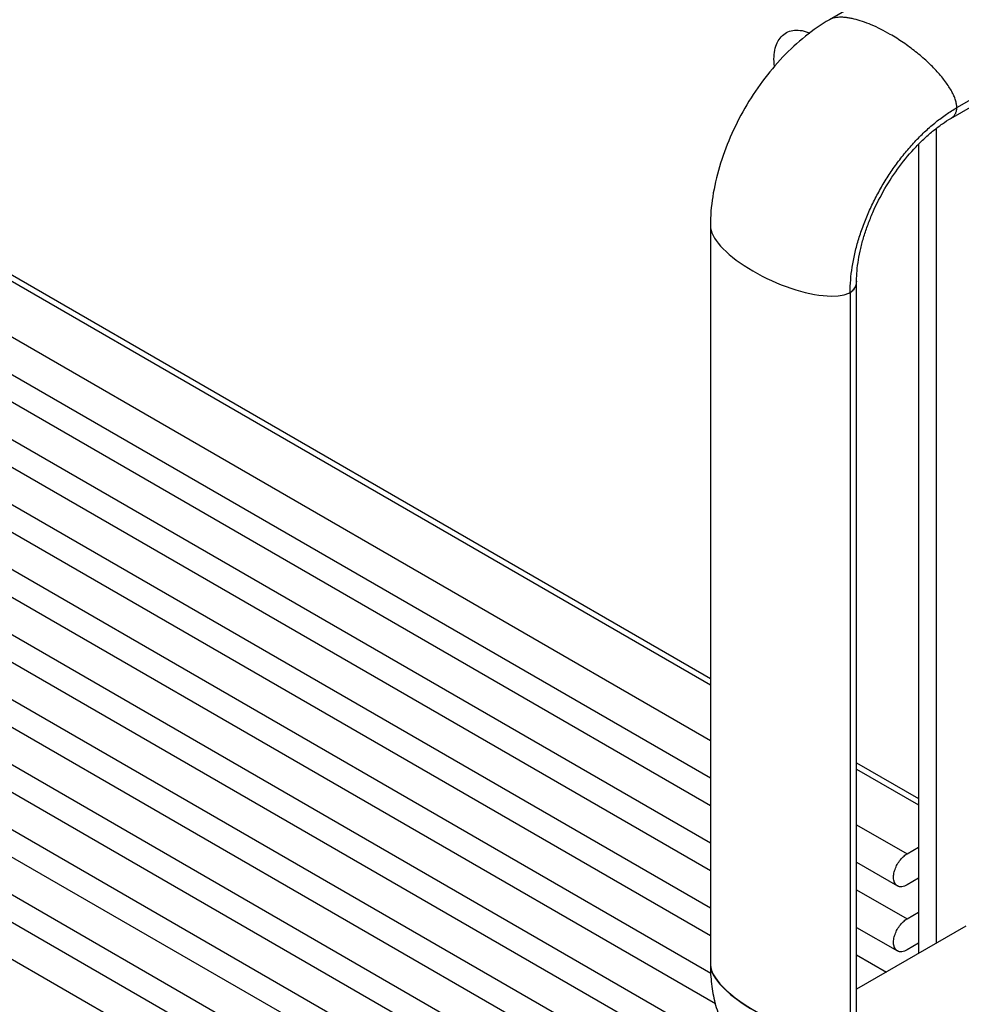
# Model space of a CAD drawing. Header units: inches. Extents: x 0 to 34, y 0 to 22.
# Tile 50 of 119: x 6.5 to 8.1, y 13.7 to 15.3. Entities that reach past the tile are written whole.
import ezdxf

# ---------------------------------------------------------------- set-up
doc = ezdxf.new("R2010")
doc.units = ezdxf.units.IN
doc.header["$LTSCALE"] = 1.87
doc.header["$MEASUREMENT"] = 0
doc.layers.get('0').update_dxf_attribs({"linetype": 'CONTINUOUS'})
doc.layers.add('02___PRT_ALL_AXES', color=7, linetype='CONTINUOUS')

msp = doc.modelspace()

# ---------------------------------------------------------------- linework, layer by layer
at = {"color": 7, "linetype": 'CONTINUOUS'}
for p, q in [((1.97329, 17.32493), (7.67367, 14.0336)), ((1.98904, 17.27016), (7.67367, 13.98792)), ((1.97329, 17.21716), (7.67367, 13.92583)), ((1.98904, 17.16238), (7.67367, 13.88015)), ((1.97329, 17.10938), (7.67367, 13.81805)), ((1.98904, 17.05461), (7.67367, 13.77237)), ((1.97329, 17.00161), (7.67447, 13.70982)), ((1.98904, 16.94683), (7.68203, 13.65977)), ((1.97329, 16.89384), (7.72932, 13.57038)), ((1.98904, 16.83906), (7.99945, 13.36873)), ((1.97329, 16.78606), (7.9837, 13.31573)), ((1.98904, 16.73129), (7.99945, 13.26095)), ((1.97329, 16.67829), (7.9837, 13.20795)), ((3.24787, 16.6511), (7.67367, 14.09569)), ((1.98904, 16.62351), (7.99945, 13.15318)), ((1.97329, 16.57051), (7.9837, 13.10018)), ((1.98904, 16.51574), (7.99945, 13.0454)), ((1.97329, 16.46274), (7.9837, 12.99241)), ((1.98904, 16.40796), (7.99945, 12.93763)), ((3.89417, 16.37016), (7.67367, 14.18792)), ((3.90339, 16.37549), (7.67367, 14.19857)), ((1.97329, 16.35578), (7.9837, 12.88545)), ((8.09711, 15.42094), (7.87084, 15.29029)), ((8.082, 15.14462), (8.30828, 15.27527)), ((8.07234, 15.12682), (8.29862, 15.25748)), ((8.04788, 15.10987), (8.04788, 13.75937)), ((8.01859, 15.08346), (8.01859, 13.74246)), ((7.67349, 14.94876), (7.67349, 14.94847)), ((7.67367, 14.94876), (7.67367, 13.72405)), ((7.91581, 14.8557), (7.91581, 14.85596)), ((7.91599, 13.63127), (7.91599, 14.85597)), ((7.90522, 14.83843), (7.90522, 13.61373)), ((7.91599, 14.05866), (8.01859, 13.99942)), ((7.91599, 14.04801), (8.01859, 13.98877)), ((7.91599, 13.95579), (7.99945, 13.9076)), ((7.99945, 13.9076), (8.01859, 13.91865)), ((7.91599, 13.89369), (7.9837, 13.8546)), ((8.01859, 13.86762), (7.99945, 13.85657)), ((7.91599, 13.84801), (7.99945, 13.79982)), ((7.99945, 13.79982), (8.01859, 13.81088)), ((8.09696, 13.7877), (7.91599, 13.68321)), ((7.91599, 13.78592), (7.9837, 13.74682)), ((8.01859, 13.75985), (7.99945, 13.74879)), ((7.91599, 13.74024), (7.96537, 13.71172))]:
    msp.add_line(p, q, dxfattribs=at)
msp.add_arc((8.10373, 14.85566), 0.18792, 179.55907, 179.90904, dxfattribs=at)
for centre, major_axis, ratio, start_param, end_param in [((7.79474, 14.90223), (0.11958, -0.05431), 0.3694031, 3.3080394, 6.5209469), ((7.79474, 14.90223), (0.11941, -0.0545), 0.3665544, -0.2554113, 0.1659207), ((7.79474, 13.67752), (0.11958, -0.05431), 0.3694031, 3.2889681, 6.4494219), ((7.79474, 13.67752), (0.11941, -0.0545), 0.3665544, -2.9758144, -0.2554113)]:
    msp.add_ellipse(centre, major_axis=major_axis, ratio=ratio, start_param=start_param, end_param=end_param, dxfattribs=at)
for points, knots in [([(7.97152, 15.26608), (7.96634, 15.26906), (7.95609, 15.27461), (7.94072, 15.28177), (7.92599, 15.28745), (7.91417, 15.29095), (7.90527, 15.29287), (7.89912, 15.29384), (7.89334, 15.29437), (7.88796, 15.29446), (7.88299, 15.2941), (7.87721, 15.2931), (7.87318, 15.29164), (7.87085, 15.2903)], [0, 0, 0, 0, 0.1676934, 0.327025, 0.4753548, 0.6104478, 0.6725491, 0.7307968, 0.7850779, 0.8353572, 0.8817419, 0.9244381, 1, 1, 1, 1]), ([(7.87085, 15.2903), (7.85688, 15.28224), (7.82968, 15.26331), (7.7926, 15.22884), (7.75899, 15.18868), (7.72973, 15.14408), (7.70569, 15.09644), (7.68769, 15.04727), (7.67632, 14.99792), (7.67351, 14.96489), (7.67349, 14.94876)], [0, 0, 0, 0, 0.1179186, 0.2412586, 0.3693014, 0.4999547, 0.6306157, 0.7586801, 0.8820508, 1, 1, 1, 1]), ([(8.082, 15.14462), (8.082, 15.14661), (8.08158, 15.15085), (8.07993, 15.15739), (8.07725, 15.1644), (8.07357, 15.17183), (8.06891, 15.1796), (8.06332, 15.18765), (8.05686, 15.1959), (8.04958, 15.20427), (8.04156, 15.21268), (8.02981, 15.22399), (8.0171, 15.23485), (8.00362, 15.24514), (7.98969, 15.255), (7.97887, 15.26183), (7.97152, 15.26608)], [0, 0, 0, 0, 0.035406, 0.0750989, 0.119387, 0.1683776, 0.2220235, 0.2800671, 0.3421525, 0.4078817, 0.4768111, 0.5483941, 0.6971432, 0.773137, 0.8493725, 1, 1, 1, 1]), ([(7.90522, 14.83843), (7.90522, 14.84527), (7.90583, 14.85926), (7.90841, 14.88053), (7.91265, 14.90237), (7.9185, 14.92458), (7.92593, 14.94693), (7.93484, 14.96922), (7.94517, 14.99124), (7.9568, 15.01278), (7.96963, 15.03362), (7.98354, 15.05357), (7.99839, 15.07244), (8.01404, 15.09004), (8.03034, 15.10622), (8.04714, 15.12081), (8.06427, 15.13368), (8.07608, 15.1412), (8.082, 15.14462)], [0, 0, 0, 0, 0.0558102, 0.1141761, 0.1747868, 0.2373482, 0.3015415, 0.3669864, 0.4332772, 0.499994, 0.566711, 0.6330024, 0.6984483, 0.762643, 0.8252062, 0.885819, 0.9441872, 1, 1, 1, 1]), ([(8.07235, 15.12683), (8.07387, 15.12771), (8.07666, 15.1298), (8.0798, 15.13401), (8.08165, 15.13907), (8.082, 15.14272), (8.082, 15.14462)], [0, 0, 0, 0, 0.2480311, 0.4865745, 0.7322317, 1, 1, 1, 1]), ([(7.91581, 14.85711), (7.91585, 14.86275), (7.91646, 14.87451), (7.9188, 14.89262), (7.92263, 14.91166), (7.92794, 14.93129), (7.93468, 14.95124), (7.94555, 14.97808), (7.96219, 15.01078), (7.98618, 15.04729), (8.00908, 15.07477), (8.02856, 15.09413), (8.04314, 15.10681), (8.05764, 15.11773), (8.06749, 15.12402), (8.07234, 15.12682)], [0, 0, 0, 0, 0.052349, 0.1090407, 0.1692771, 0.2323272, 0.2975837, 0.3644704, 0.5008499, 0.6371347, 0.768932, 0.8317625, 0.8917221, 0.9480696, 1, 1, 1, 1]), ([(7.9837, 13.8546), (7.98292, 13.85506), (7.98146, 13.85619), (7.979, 13.85927), (7.97718, 13.86458), (7.97702, 13.87197), (7.97867, 13.88013), (7.98203, 13.88842), (7.98679, 13.89618), (7.99259, 13.90276), (7.99712, 13.90625), (7.99945, 13.9076)], [0, 0, 0, 0, 0.0430009, 0.0875566, 0.1867782, 0.3041392, 0.4378467, 0.5822981, 0.7294988, 0.871312, 1, 1, 1, 1]), ([(7.99945, 13.85657), (7.99804, 13.85576), (7.99531, 13.85434), (7.99111, 13.85298), (7.98709, 13.85306), (7.98473, 13.85399), (7.9837, 13.8546)], [0, 0, 0, 0, 0.2913746, 0.5537282, 0.7842537, 1, 1, 1, 1]), ([(7.9837, 13.74683), (7.98292, 13.74729), (7.98146, 13.74842), (7.979, 13.7515), (7.97718, 13.7568), (7.97702, 13.7642), (7.97867, 13.77236), (7.98203, 13.78064), (7.98679, 13.7884), (7.99259, 13.79499), (7.99712, 13.79848), (7.99945, 13.79982)], [0, 0, 0, 0, 0.0430009, 0.0875566, 0.1867782, 0.3041392, 0.4378467, 0.5822981, 0.7294988, 0.871312, 1, 1, 1, 1]), ([(7.99945, 13.74879), (7.99804, 13.74798), (7.99531, 13.74656), (7.99111, 13.74521), (7.98709, 13.74528), (7.98473, 13.74621), (7.9837, 13.74683)], [0, 0, 0, 0, 0.2913746, 0.5537282, 0.7842537, 1, 1, 1, 1]), ([(7.67349, 13.72378), (7.67349, 13.71317), (7.67438, 13.69728), (7.67755, 13.67636), (7.68215, 13.65554), (7.68906, 13.63497), (7.69838, 13.61497), (7.70679, 13.60002), (7.71649, 13.58539), (7.72743, 13.57126), (7.73944, 13.55774), (7.75238, 13.54495), (7.76612, 13.53293), (7.78534, 13.51798), (7.81088, 13.50135), (7.83805, 13.48755), (7.86061, 13.47838), (7.87789, 13.47249), (7.89544, 13.46768), (7.91315, 13.46404), (7.93086, 13.46163), (7.94837, 13.46054), (7.96553, 13.46074), (7.98751, 13.46267), (8.01395, 13.46801), (8.04409, 13.47873), (8.06301, 13.48829), (8.0722, 13.49359)], [0, 0, 0, 0, 0.0579838, 0.0867673, 0.1156201, 0.1744654, 0.2049042, 0.2361687, 0.2681738, 0.3007831, 0.333781, 0.3669638, 0.4002377, 0.4335209, 0.5000198, 0.5665186, 0.5998018, 0.6330756, 0.6662581, 0.6992556, 0.7318642, 0.7638683, 0.7951316, 0.8255691, 0.8844126, 0.9420166, 1, 1, 1, 1])]:
    msp.add_open_spline(points, degree=3, knots=knots, dxfattribs=at)
at = {"layer": '02___PRT_ALL_AXES', "color": 7, "linetype": 'CONTINUOUS'}
msp.add_open_spline([(7.77956, 15.21322), (7.77897, 15.21848), (7.77854, 15.22858), (7.78051, 15.24285), (7.78513, 15.25502), (7.79235, 15.26457), (7.80198, 15.27091), (7.81342, 15.2736), (7.82601, 15.27265), (7.83435, 15.26989), (7.83857, 15.26806)], degree=3, knots=[0, 0, 0, 0, 0.1541883, 0.2931217, 0.4171346, 0.5294832, 0.6364919, 0.7462263, 0.8659327, 1, 1, 1, 1], dxfattribs=at)

doc.saveas('drawing.dxf')
